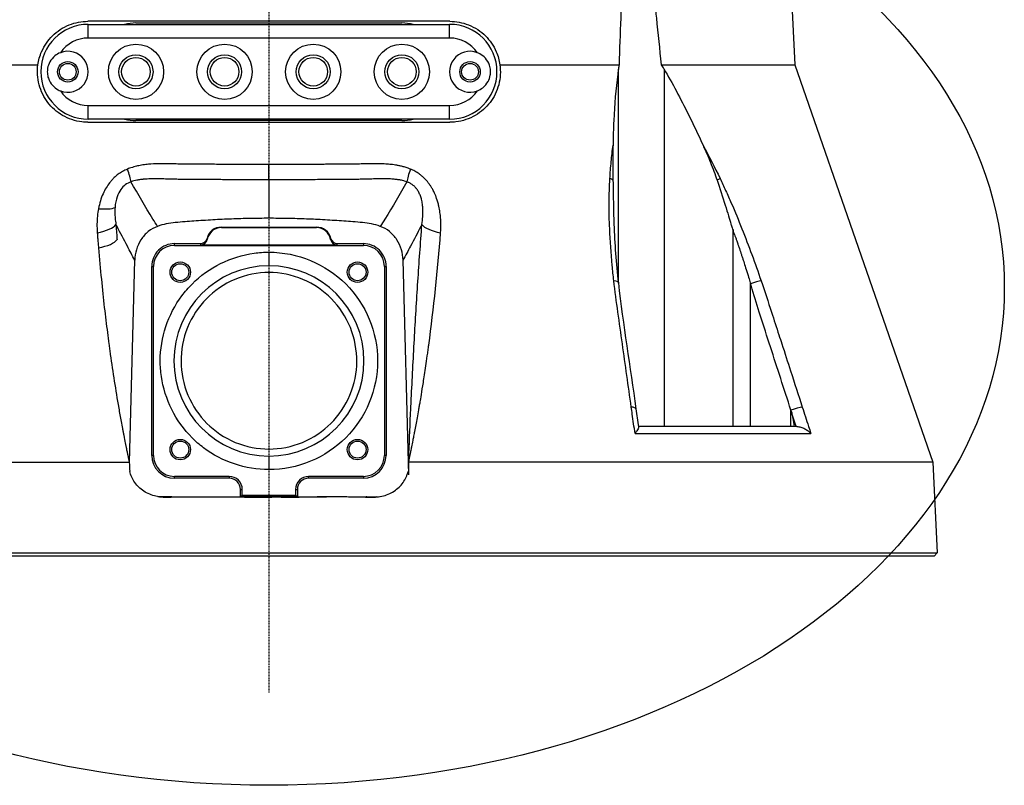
# Model space of a CAD drawing. Header units: millimetres. Extents: x 0 to 5219, y 0 to 2970.
# Tile 100 of 232: x 2757 to 2901, y 707 to 820. Entities that reach past the tile are written whole.
import ezdxf

# ---------------------------------------------------------------- set-up
doc = ezdxf.new("R2010")
doc.units = ezdxf.units.MM
doc.header["$LTSCALE"] = 0.2
doc.linetypes.add('CENTER2', pattern=[1.125, 0.75, -0.125, 0.125, -0.125])
doc.layers.add('02_Center Line', color=1, linetype='CENTER2')
doc.layers.add('12_Before Rev.Num.', color=5, linetype='Continuous')

# ---------------------------------------------------------------- blocks, each defined once
blk = doc.blocks.new('A$Cfb77f146')
for p, q in [((75.79, 98), (77.15, 72.03)), ((26.55, 78.4), (-26.55, 78.4)), ((-19.5, 78.15), (19.5, 78.15)), ((-26.5, 77.95), (26.5, 77.95)), ((-26.5, 75.95), (-26.5, 77.95)), ((26.5, 75.95), (26.5, 77.95)), ((26.5, 75.95), (-26.5, 75.95)), ((-51.36, 72.03), (-33.88, 72.03)), ((33.88, 72.03), (51.36, 72.03)), ((51.26, 40.02), (51.26, 71.39)), ((57.57, 72.03), (77.15, 72.03)), ((57.95, 71.39), (57.95, 19)), ((77.15, 72.03), (97.38, 13.79)), ((-26.5, 66.05), (26.5, 66.05)), ((-26.5, 64.05), (-26.5, 66.05)), ((26.5, 64.05), (26.5, 66.05)), ((-26.55, 63.6), (26.55, 63.6)), ((26.5, 64.05), (-26.5, 64.05)), ((19.5, 63.85), (-19.5, 63.85)), ((-24.4, 52.94), (-24.4, 52.94)), ((-6.97, 48.23), (0, 48.24)), ((-6.97, 48.16), (-6.97, 48.23)), ((-6.97, 48.16), (0, 48.17)), ((0, 48.24), (6.97, 48.23)), ((0, 48.17), (0, 48.24)), ((0, 48.17), (6.97, 48.16)), ((6.97, 48.23), (6.97, 48.16)), ((68.07, 47.76), (68.1, 47.69)), ((68.07, 19), (68.07, 47.76)), ((-24.1, 45.41), (-24.1, 45.41)), ((-13.85, 45.55), (-13.85, 45.81)), ((-13.85, 45.81), (-10.05, 45.81)), ((-13.85, 45.55), (13.85, 45.55)), ((10.02, 45.6), (-10.02, 45.6)), ((10.05, 45.81), (13.85, 45.81)), ((13.85, 45.81), (13.85, 45.55)), ((-20.47, 13.76), (-19.67, 43.37)), ((0, 44.56), (0, 42.56)), ((20.52, 11.94), (19.67, 43.37)), ((-17.19, 14.77), (-17.19, 42.47)), ((-17.19, 42.47), (-16.93, 42.47)), ((-16.93, 14.77), (-16.93, 42.47)), ((16.93, 42.47), (16.93, 14.77)), ((16.93, 42.47), (17.19, 42.47)), ((17.19, 42.47), (17.19, 14.77)), ((70.65, 19), (70.65, 39.92)), ((51.26, 35.21), (51.26, 35.22)), ((-23.54, 31.62), (-23.54, 31.62)), ((76.56, 21.4), (76.57, 21.36)), ((76.56, 19), (76.56, 21.4)), ((77.45, 19), (54.21, 19)), ((53.7, 17.99), (79.48, 17.99)), ((-16.93, 14.77), (-17.19, 14.77)), ((0, 14.68), (0, 12.68)), ((17.19, 14.77), (16.93, 14.77)), ((-97.38, 13.79), (-20.5, 13.79)), ((97.38, 13.79), (20.5, 13.79)), ((20.52, 11.94), (20.5, 13.79)), ((97.38, 13.79), (98.02, 0.5)), ((-5.83, 11.69), (-13.85, 11.69)), ((-13.85, 11.43), (-13.85, 11.69)), ((-5.83, 11.69), (-5.83, 11.43)), ((13.85, 11.69), (5.83, 11.69)), ((5.83, 11.43), (5.83, 11.69)), ((13.85, 11.69), (13.85, 11.43)), ((-5.83, 11.43), (-13.85, 11.43)), ((13.85, 11.43), (5.83, 11.43)), ((-14.25, 8.71), (-15.79, 8.71)), ((-15.79, 8.71), (-15.49, 8.67)), ((-4.17, 8.71), (-4.17, 9.77)), ((-3.91, 8.88), (-4.17, 8.71)), ((-3.91, 8.88), (-3.91, 9.77)), ((0, 8.62), (0, 8.71)), ((3.91, 9.77), (3.91, 8.88)), ((4.17, 8.71), (3.91, 8.88)), ((4.17, 9.77), (4.17, 8.7)), ((14.35, 8.71), (15.79, 8.71)), ((15.79, 8.71), (15.49, 8.67)), ((-98.02, 0.5), (98.02, 0.5)), ((97.55, 0), (-97.55, 0)), ((58.41, 0), (58.41, 0)), ((58.49, 0), (58.49, 0)), ((79.42, 0), (79.42, 0)), ((98.02, 0.5), (97.55, 0))]:
    blk.add_line(p, q)
for centre, radius in [((-19.5, 71), 4.05), ((-6.5, 71), 4.05), ((6.5, 71), 4.05), ((19.5, 71), 4.05), ((-29.5, 71), 1.5), ((-29.5, 71), 1.23), ((-19.5, 71), 2.5), ((-19.5, 71), 2.1), ((-6.5, 71), 2.5), ((-6.5, 71), 2.1), ((6.5, 71), 2.5), ((6.5, 71), 2.1), ((19.5, 71), 2.5), ((19.5, 71), 2.1), ((29.5, 71), 1.5), ((29.5, 71), 1.23), ((-13, 41.62), 1.5), ((-13, 41.62), 1.25), ((13, 41.62), 1.5), ((13, 41.62), 1.25), ((-13, 15.62), 1.5), ((-13, 15.62), 1.25), ((13, 15.62), 1.5), ((13, 15.62), 1.25)]:
    blk.add_circle(centre, radius)
for centre, radius, start, end in [((-19.5, 71), 7.15, 90, 103.5837), ((19.5, 71), 7.15, 76.4163, 90), ((-26.5, 71), 6.95, 90, 270), ((26.5, 71), 6.95, 270, 90), ((-26.5, 71), 4.95, 90, 145.5885), ((26.5, 71), 4.95, 34.4115, 90), ((-29.5, 71), 3, 248.823, 111.177), ((29.5, 71), 3, 68.823, 291.177), ((-26.5, 71), 4.95, 214.4115, 270), ((26.5, 71), 4.95, 270, 325.5885), ((-19.5, 71), 7.15, 256.4163, 270), ((19.5, 71), 7.15, 270, 283.5837), ((-6.97, 46.06), 2.17, 90.0923, 166.2338), ((-6.97, 46.06), 2.1, 90.0922, 169.9028), ((6.97, 46.06), 2.17, 13.7668, 89.9077), ((6.97, 46.06), 2.1, 10.0972, 89.9078), ((-13.85, 42.47), 3.34, 89.9996, 180.0003), ((-13.85, 42.47), 3.08, 90, 179.9999), ((13.85, 42.47), 3.34, 359.9997, 90.0004), ((13.85, 42.47), 3.08, 0, 90), ((0, 28.62), 13.94, 90, 270), ((0, 28.62), 13.94, 270, 90), ((-13.85, 14.77), 3.34, 180.0003, 270), ((-13.85, 14.77), 3.08, 180, 270), ((13.85, 14.77), 3.08, 270, 0), ((13.85, 14.77), 3.34, 270, 359.9997), ((-5.83, 9.77), 1.92, 359.9342, 90), ((5.83, 9.77), 1.92, 90, 180.0658), ((-5.83, 9.77), 1.66, 359.908, 89.9996), ((5.83, 9.77), 1.66, 90, 180.092)]:
    blk.add_arc(centre, radius, start, end)
for centre, major_axis, ratio, start_param, end_param in [((-21.7, 58.05), (1.46, -3.72), 0.110315, 0.506734, 1.167727), ((0, 58.73), (0, -4), 0.000222, 0.472146, 1.236512), ((21.7, 58.05), (-1.46, -3.72), 0.110323, 5.115463, 5.776453), ((49.16, 54.86), (1.5, -0.08), 0.426649, 0.53658, 0.986462), ((65.04, 54.87), (1.35, 0.65), 0.052978, 5.226611, 5.67613), ((-26.12, 52.24), (3.93, -0.76), 0.285309, 5.056248, 5.892308), ((-26.28, 48.67), (3.97, 0.35), 0.350821, 4.962938, 5.997345), ((26.28, 48.67), (-3.97, 0.35), 0.350805, 0.285846, 1.320253), ((13.18, 31.42), (34.91, -89.96), 0.59226, 1.515995, 1.522138), ((-26.06, 46.4), (3.92, 0.39), 0.339534, 4.953939, 5.993949), ((-10.05, 46.82), (0.098, -0.997), 0.998609, 6.184907, 7.516076), ((-10.02, 46.61), (-0.159, 0.989), 0.998593, 2.982263, 4.376412), ((1058.58, 757.93), (-1067.4, -711.96), 0.036315, 6.269429, 6.272553), ((-1058.39, 757.68), (1067.21, -711.7), 0.03632, 0.010633, 0.013757), ((10.02, 46.61), (0.159, 0.989), 0.998593, 1.907092, 3.301239), ((10.05, 46.82), (-0.099, -0.997), 0.998609, 5.050379, 6.381578), ((1225.76, 46.15), (-1235.83, 0), 0.052336, 0.005165, 0.00841), ((-1225.76, 46.15), (1235.82, 0), 0.052336, 6.274773, 6.278018), ((49.77, 39.88), (1.49, 0.17), 0.323016, 0, 0.956975), ((71.03, 39.88), (1.42, 0.49), 0.108063, 0.576712, 1.798606), ((52.35, 21.37), (1.49, 0.21), 0.304914, 0, 0.962156), ((77.06, 21.37), (1.43, 0.46), 0.133958, 0.565348, 1.884843), ((799.49, -776.27), (393.52, -3268.22), 0.226921, 4.441019, 4.441434), ((-15.83, 13.21), (4.62, -0.6), 0.965307, 4.740236, 4.846455), ((0, 12.04), (-97.41, 0), 0.035015, 1.411115, 1.42312), ((0, 12.04), (-97.41, 0), 0.035015, 1.716768, 1.730478), ((15.83, 13.21), (-4.62, -0.6), 0.965307, 1.43673, 1.542949)]:
    blk.add_ellipse(centre, major_axis=major_axis, ratio=ratio, start_param=start_param, end_param=end_param)
for points, knots in [([(57.57, 72.03), (57.35, 74.33), (57.12, 76.6), (56.53, 82.12), (56.15, 85.32), (55.53, 89.51), (55.34, 90.69), (55, 92.43), (54.88, 93), (54.61, 94.11), (54.47, 94.64), (54.18, 95.36), (54.06, 95.62), (53.88, 95.81), (53.84, 95.85), (53.75, 95.9), (53.71, 95.91), (53.63, 95.91), (53.59, 95.9), (53.51, 95.85), (53.47, 95.81), (53.3, 95.62), (53.2, 95.36), (52.96, 94.64), (52.85, 94.11), (52.65, 93), (52.57, 92.43), (52.35, 90.69), (52.24, 89.51), (51.89, 85.32), (51.73, 82.12), (51.5, 76.6), (51.43, 74.33), (51.36, 72.03)], [-10.718091, -10.718091, -10.718091, -10.718091, -10.065889, -10.065889, -9.118131, -9.118131, -8.790101, -8.790101, -8.626085, -8.626085, -8.46207, -8.46207, -8.384853, -8.384853, -8.367475, -8.367475, -8.350096, -8.350096, -8.332718, -8.332718, -8.315339, -8.315339, -8.238122, -8.238122, -8.074107, -8.074107, -7.910092, -7.910092, -7.582061, -7.582061, -6.634304, -6.634304, -5.982102, -5.982102, -5.982102, -5.982102]), ([(-33.88, 72.03), (-33.79, 72.68), (-33.6, 73.33), (-32.95, 74.83), (-32.39, 75.63), (-31.08, 76.93), (-30.22, 77.5), (-28.4, 78.23), (-27.45, 78.4), (-26.55, 78.4)], [2.402015, 2.402015, 2.402015, 2.402015, 2.593529, 2.593529, 2.869661, 2.869661, 3.169907, 3.169907, 3.45599, 3.45599, 3.45599, 3.45599]), ([(26.55, 78.4), (27.45, 78.4), (28.4, 78.23), (30.22, 77.5), (31.08, 76.93), (32.39, 75.63), (32.95, 74.83), (33.6, 73.33), (33.79, 72.68), (33.88, 72.03)], [3.476061, 3.476061, 3.476061, 3.476061, 3.762144, 3.762144, 4.06239, 4.06239, 4.338522, 4.338522, 4.53004, 4.53004, 4.53004, 4.53004]), ([(-30.58, 73.8), (-30.87, 73.68), (-31.15, 73.53), (-31.7, 73.08), (-31.95, 72.78), (-32.29, 72.15), (-32.4, 71.84), (-32.5, 71.29), (-32.51, 71.05), (-32.48, 70.55), (-32.43, 70.29), (-32.22, 69.66), (-32.01, 69.31), (-31.51, 68.75), (-31.24, 68.53), (-30.81, 68.3), (-30.7, 68.25), (-30.58, 68.2)], [1.2268669, 1.2268669, 1.2268669, 1.2268669, 1.3235072, 1.3235072, 1.4458602, 1.4458602, 1.5462407, 1.5462407, 1.6187246, 1.6187246, 1.7008007, 1.7008007, 1.8260436, 1.8260436, 1.9370582, 1.9370582, 1.9761784, 1.9761784, 1.9761784, 1.9761784]), ([(30.58, 68.2), (30.87, 68.32), (31.15, 68.47), (31.7, 68.92), (31.95, 69.22), (32.29, 69.85), (32.4, 70.16), (32.5, 70.71), (32.51, 70.95), (32.48, 71.45), (32.43, 71.71), (32.22, 72.34), (32.01, 72.69), (31.51, 73.25), (31.24, 73.47), (30.81, 73.7), (30.7, 73.75), (30.58, 73.8)], [1.2268669, 1.2268669, 1.2268669, 1.2268669, 1.3235072, 1.3235072, 1.4458602, 1.4458602, 1.5462407, 1.5462407, 1.6187246, 1.6187246, 1.7008007, 1.7008007, 1.8260436, 1.8260436, 1.9370582, 1.9370582, 1.9761784, 1.9761784, 1.9761784, 1.9761784]), ([(-26.55, 63.6), (-26.85, 63.6), (-27.14, 63.62), (-28.41, 63.77), (-29.4, 64.1), (-31.13, 65.1), (-31.88, 65.78), (-32.99, 67.24), (-33.45, 68.14), (-33.95, 70.05), (-34.01, 71.06), (-33.88, 72.03)], [1.079754, 1.079754, 1.079754, 1.079754, 1.171769, 1.171769, 1.492557, 1.492557, 1.813345, 1.813345, 2.128853, 2.128853, 2.434967, 2.434967, 2.434967, 2.434967]), ([(33.88, 72.03), (34.01, 71.06), (33.95, 70.05), (33.45, 68.14), (32.99, 67.24), (31.88, 65.78), (31.13, 65.1), (29.4, 64.1), (28.41, 63.77), (27.14, 63.62), (26.85, 63.6), (26.55, 63.6)], [0.009399, 0.009399, 0.009399, 0.009399, 0.315508, 0.315508, 0.631017, 0.631017, 0.951804, 0.951804, 1.272592, 1.272592, 1.364608, 1.364608, 1.364608, 1.364608]), ([(51.26, 71.39), (51.23, 71.14), (51.19, 70.89), (50.88, 68.47), (50.69, 66.21), (50.53, 62.68), (50.49, 61.47), (50.47, 60.24)], [-6.981884, -6.981884, -6.981884, -6.981884, -6.895402, -6.895402, -6.139681, -6.139681, -5.753377, -5.753377, -5.753377, -5.753377]), ([(57.95, 71.39), (58.1, 71.14), (58.25, 70.89), (59.64, 68.47), (60.82, 66.21), (62.54, 62.68), (63.11, 61.46), (63.67, 60.24)], [10.325467, 10.325467, 10.325467, 10.325467, 10.411949, 10.411949, 11.16767, 11.16767, 11.554513, 11.554513, 11.554513, 11.554513]), ([(50.01, 55.35), (50.06, 56.18), (50.13, 57), (50.2, 57.81), (50.28, 58.63), (50.36, 59.44), (50.47, 60.24)], [0.0000001, 0.0000001, 0.0000001, 0.0000001, 0.4998762, 0.4998762, 0.4998762, 1, 1, 1, 1]), ([(50.47, 60.24), (50.45, 59.41), (50.45, 58.55), (50.45, 56.86), (50.45, 55.97), (50.46, 55.12)], [0.0000001, 0.0000001, 0.0000001, 0.0000001, 0.2752078, 0.2752078, 0.5481086, 0.5481086, 0.5481086, 0.5481086]), ([(63.67, 60.24), (64.05, 59.4), (64.42, 58.55), (65.1, 56.86), (65.43, 55.98), (65.73, 55.12)], [-0.5428141, -0.5428141, -0.5428141, -0.5428141, -0.2712743, -0.2712743, -0.0000005, -0.0000005, -0.0000005, -0.0000005]), ([(-20.75, 56.74), (-20.82, 56.71), (-20.88, 56.68), (-20.95, 56.65), (-21.18, 56.55), (-21.41, 56.43), (-21.63, 56.3), (-21.84, 56.16), (-22.05, 56.02), (-22.25, 55.87), (-22.45, 55.71), (-22.64, 55.54), (-22.82, 55.35), (-22.88, 55.3), (-22.93, 55.24), (-22.99, 55.18), (-23.09, 55.07), (-23.18, 54.96), (-23.28, 54.84), (-23.31, 54.81), (-23.34, 54.77), (-23.36, 54.74), (-23.54, 54.51), (-23.71, 54.26), (-23.87, 53.99), (-24.04, 53.72), (-24.19, 53.43), (-24.33, 53.11), (-24.47, 52.79), (-24.61, 52.44), (-24.72, 52.07), (-24.83, 51.71), (-24.92, 51.34), (-25, 50.93)], [0, 0, 0, 0, 0.033073, 0.033073, 0.033073, 0.156472, 0.156472, 0.156472, 0.278858, 0.278858, 0.278858, 0.399242, 0.399242, 0.399242, 0.434783, 0.434783, 0.434783, 0.5, 0.5, 0.5, 0.518952, 0.518952, 0.518952, 0.640378, 0.640378, 0.640378, 0.763037, 0.763037, 0.763037, 0.88506, 0.88506, 0.88506, 1, 1, 1, 1]), ([(0, 57.42), (-1.22, 57.42), (-2.42, 57.42), (-3.6, 57.42), (-4.19, 57.42), (-4.78, 57.42), (-5.37, 57.43), (-5.66, 57.43), (-5.95, 57.43), (-6.24, 57.43), (-6.39, 57.43), (-6.53, 57.43), (-6.67, 57.43), (-6.82, 57.43), (-7.02, 57.43), (-7.11, 57.43), (-7.48, 57.43), (-7.87, 57.43), (-8.28, 57.44), (-8.49, 57.44), (-8.7, 57.44), (-8.92, 57.44), (-9.13, 57.44), (-9.4, 57.44), (-9.58, 57.44), (-10.3, 57.44), (-10.99, 57.44), (-11.53, 57.45), (-11.67, 57.45), (-11.8, 57.45), (-11.94, 57.45), (-12.01, 57.45), (-12.08, 57.45), (-12.15, 57.45), (-12.22, 57.45), (-12.24, 57.45), (-12.36, 57.46), (-12.58, 57.46), (-12.76, 57.46), (-12.89, 57.47), (-12.96, 57.47), (-13.01, 57.47), (-13.05, 57.47), (-13.08, 57.47), (-13.09, 57.47), (-13.11, 57.47), (-13.11, 57.47), (-13.11, 57.47), (-13.12, 57.47), (-13.12, 57.47), (-13.12, 57.47), (-13.12, 57.47), (-13.12, 57.47), (-13.13, 57.47), (-13.14, 57.47), (-13.45, 57.48), (-13.76, 57.49), (-14.08, 57.49), (-14.23, 57.5), (-14.39, 57.5), (-14.55, 57.5), (-14.63, 57.51), (-14.71, 57.51), (-14.8, 57.51), (-14.88, 57.51), (-14.92, 57.51), (-15.04, 57.51), (-15.28, 57.51), (-15.5, 57.51), (-15.7, 57.51), (-15.8, 57.51), (-15.89, 57.51), (-15.98, 57.51), (-16.07, 57.51), (-16.12, 57.51), (-16.23, 57.51), (-16.69, 57.5), (-17.18, 57.48), (-17.68, 57.44), (-17.93, 57.42), (-18.21, 57.38), (-18.47, 57.34), (-18.61, 57.32), (-18.74, 57.3), (-18.87, 57.28), (-19, 57.25), (-19.18, 57.22), (-19.27, 57.2), (-19.45, 57.16), (-19.75, 57.08), (-20.03, 56.99), (-20.32, 56.91), (-20.56, 56.82), (-20.75, 56.74)], [0, 0, 0, 0, 0.125, 0.125, 0.125, 0.1875, 0.1875, 0.1875, 0.21875, 0.21875, 0.21875, 0.234375, 0.234375, 0.234375, 0.25, 0.25, 0.25, 0.3125, 0.3125, 0.3125, 0.34375, 0.34375, 0.34375, 0.375, 0.375, 0.375, 0.5, 0.5, 0.5, 0.53125, 0.53125, 0.53125, 0.546875, 0.546875, 0.546875, 0.5625, 0.5625, 0.5625, 0.59375, 0.59375, 0.59375, 0.609375, 0.609375, 0.609375, 0.6171875, 0.6171875, 0.6171875, 0.6196289, 0.6196289, 0.6196289, 0.6220703, 0.6220703, 0.6220703, 0.625, 0.625, 0.625, 0.6875, 0.6875, 0.6875, 0.71875, 0.71875, 0.71875, 0.734375, 0.734375, 0.734375, 0.75, 0.75, 0.75, 0.78125, 0.78125, 0.78125, 0.796875, 0.796875, 0.796875, 0.8125, 0.8125, 0.8125, 0.875, 0.875, 0.875, 0.90625, 0.90625, 0.90625, 0.921875, 0.921875, 0.921875, 0.9375, 0.9375, 0.9375, 0.96875, 0.96875, 0.96875, 0.9999999, 0.9999999, 0.9999999, 0.9999999]), ([(20.75, 56.74), (20.61, 56.79), (20.45, 56.86), (20.28, 56.92), (20.1, 56.98), (19.85, 57.05), (19.7, 57.09), (19.54, 57.13), (19.38, 57.17), (19.22, 57.21), (19.07, 57.24), (18.88, 57.28), (18.75, 57.3), (18.5, 57.34), (18.22, 57.38), (17.93, 57.41), (17.63, 57.44), (17.4, 57.46), (17.13, 57.48), (16.86, 57.49), (16.59, 57.5), (16.33, 57.51), (16.2, 57.51), (16.06, 57.51), (15.91, 57.51), (15.77, 57.51), (15.64, 57.51), (15.45, 57.51), (14.69, 57.51), (13.95, 57.49), (13.3, 57.48), (12.97, 57.47), (12.51, 57.46), (12.12, 57.45), (11.73, 57.45), (11.45, 57.45), (10.99, 57.44), (10.88, 57.44), (10.76, 57.44), (10.63, 57.44), (10.5, 57.44), (10.45, 57.44), (10.36, 57.44), (10.17, 57.44), (9.96, 57.44), (9.71, 57.44), (9.46, 57.44), (9.15, 57.44), (8.89, 57.44), (8.64, 57.44), (8.38, 57.44), (8.11, 57.43), (7.84, 57.43), (7.57, 57.43), (7.29, 57.43), (7.01, 57.43), (6.63, 57.43), (6.28, 57.43), (5.59, 57.43), (4.9, 57.42), (4.2, 57.42), (2.81, 57.42), (1.41, 57.42), (0, 57.42)], [0.0000001, 0.0000001, 0.0000001, 0.0000001, 0.03125, 0.03125, 0.03125, 0.0625, 0.0625, 0.0625, 0.09375, 0.09375, 0.09375, 0.125, 0.125, 0.125, 0.1875, 0.1875, 0.1875, 0.25, 0.25, 0.25, 0.3125, 0.3125, 0.3125, 0.34375, 0.34375, 0.34375, 0.375, 0.375, 0.375, 0.5, 0.5, 0.5, 0.5625, 0.5625, 0.5625, 0.625, 0.625, 0.625, 0.640625, 0.640625, 0.640625, 0.65625, 0.65625, 0.65625, 0.6875, 0.6875, 0.6875, 0.71875, 0.71875, 0.71875, 0.75, 0.75, 0.75, 0.78125, 0.78125, 0.78125, 0.8125, 0.8125, 0.8125, 0.875, 0.875, 0.875, 0.9999932, 0.9999932, 0.9999932, 0.9999932]), ([(25.18, 47.41), (25.22, 47.93), (25.23, 48.46), (25.21, 48.97), (25.21, 49.15), (25.2, 49.34), (25.19, 49.51), (25.16, 49.81), (25.13, 50.09), (25.09, 50.36), (25.05, 50.69), (24.99, 51), (24.92, 51.31), (24.9, 51.41), (24.88, 51.5), (24.85, 51.6), (24.75, 51.99), (24.64, 52.35), (24.51, 52.68), (24.49, 52.73), (24.48, 52.77), (24.46, 52.81), (24.35, 53.09), (24.22, 53.37), (24.09, 53.62), (24.01, 53.76), (23.93, 53.9), (23.85, 54.03), (23.78, 54.15), (23.7, 54.28), (23.61, 54.4), (23.45, 54.63), (23.28, 54.85), (23.11, 55.05), (22.93, 55.25), (22.75, 55.43), (22.58, 55.58), (22.53, 55.63), (22.49, 55.67), (22.44, 55.7), (22.31, 55.82), (22.16, 55.93), (22.02, 56.04), (21.83, 56.17), (21.62, 56.3), (21.41, 56.42), (21.2, 56.54), (20.98, 56.64), (20.75, 56.74)], [0, 0, 0, 0, 0.09179, 0.09179, 0.09179, 0.125, 0.125, 0.125, 0.181591, 0.181591, 0.181591, 0.25, 0.25, 0.25, 0.272392, 0.272392, 0.272392, 0.363517, 0.363517, 0.363517, 0.375, 0.375, 0.375, 0.453423, 0.453423, 0.453423, 0.5, 0.5, 0.5, 0.547785, 0.547785, 0.547785, 0.63799, 0.63799, 0.63799, 0.726937, 0.726937, 0.726937, 0.75, 0.75, 0.75, 0.81881, 0.81881, 0.81881, 0.908727, 0.908727, 0.908727, 1, 1, 1, 1]), ([(0, 55.17), (-0.19, 55.17), (-0.39, 55.17), (-0.58, 55.17), (-1.11, 55.17), (-1.64, 55.17), (-2.18, 55.17), (-2.65, 55.17), (-3.13, 55.17), (-3.61, 55.17), (-3.62, 55.17), (-3.62, 55.17), (-3.63, 55.17), (-4.07, 55.17), (-4.51, 55.18), (-4.95, 55.18), (-5.12, 55.18), (-5.28, 55.18), (-5.44, 55.18), (-5.68, 55.18), (-5.93, 55.18), (-6.17, 55.18), (-6.23, 55.18), (-6.3, 55.18), (-6.36, 55.18), (-6.52, 55.18), (-6.67, 55.18), (-6.82, 55.18), (-6.98, 55.19), (-7.18, 55.19), (-7.29, 55.19), (-7.61, 55.19), (-7.96, 55.19), (-8.29, 55.19), (-8.61, 55.19), (-8.93, 55.2), (-9.22, 55.2), (-9.41, 55.2), (-9.59, 55.2), (-9.76, 55.2), (-9.86, 55.2), (-9.97, 55.2), (-10.07, 55.2), (-10.33, 55.2), (-10.6, 55.2), (-10.86, 55.21), (-11.1, 55.21), (-11.35, 55.21), (-11.58, 55.21), (-11.66, 55.21), (-11.74, 55.21), (-11.83, 55.21), (-11.97, 55.21), (-12.11, 55.21), (-12.25, 55.22), (-12.42, 55.22), (-12.58, 55.22), (-12.74, 55.22), (-12.79, 55.22), (-12.83, 55.22), (-12.88, 55.22), (-12.97, 55.23), (-13.06, 55.23), (-13.15, 55.23), (-13.27, 55.23), (-13.36, 55.23), (-13.49, 55.24), (-13.5, 55.24), (-13.51, 55.24), (-13.52, 55.24), (-13.72, 55.24), (-13.93, 55.25), (-14.15, 55.25), (-14.25, 55.26), (-14.34, 55.26), (-14.44, 55.26), (-14.58, 55.26), (-14.73, 55.27), (-14.87, 55.27), (-14.89, 55.27), (-14.91, 55.27), (-14.92, 55.27), (-15.09, 55.28), (-15.21, 55.28), (-15.42, 55.29), (-15.5, 55.29), (-15.58, 55.29), (-15.65, 55.29), (-15.97, 55.3), (-16.26, 55.3), (-16.52, 55.3), (-16.53, 55.3), (-16.54, 55.3), (-16.56, 55.3), (-16.72, 55.3), (-16.91, 55.3), (-17.12, 55.3), (-17.23, 55.3), (-17.34, 55.3), (-17.46, 55.29), (-17.58, 55.29), (-17.67, 55.29), (-17.84, 55.28), (-18.01, 55.27), (-18.15, 55.26), (-18.26, 55.25), (-18.31, 55.25), (-18.36, 55.25), (-18.4, 55.24), (-18.42, 55.24), (-18.43, 55.24), (-18.44, 55.24), (-18.45, 55.24), (-18.46, 55.24), (-18.49, 55.23), (-18.73, 55.21), (-18.91, 55.19), (-19.12, 55.15), (-19.21, 55.14), (-19.29, 55.12), (-19.37, 55.11), (-19.67, 55.04), (-19.94, 54.97), (-20.18, 54.89), (-20.2, 54.88), (-20.21, 54.88), (-20.23, 54.87)], [0.0000168, 0.0000168, 0.0000168, 0.0000168, 0.0203023, 0.0203023, 0.0203023, 0.0754814, 0.0754814, 0.0754814, 0.125, 0.125, 0.125, 0.1255, 0.1255, 0.1255, 0.170881, 0.170881, 0.170881, 0.1875, 0.1875, 0.1875, 0.2121861, 0.2121861, 0.2121861, 0.21875, 0.21875, 0.21875, 0.234375, 0.234375, 0.234375, 0.25, 0.25, 0.25, 0.2982721, 0.2982721, 0.2982721, 0.3445301, 0.3445301, 0.3445301, 0.375, 0.375, 0.375, 0.3939691, 0.3939691, 0.3939691, 0.4409288, 0.4409288, 0.4409288, 0.4846804, 0.4846804, 0.4846804, 0.5, 0.5, 0.5, 0.5276863, 0.5276863, 0.5276863, 0.5625, 0.5625, 0.5625, 0.5728198, 0.5728198, 0.5728198, 0.59375, 0.59375, 0.59375, 0.6233696, 0.6233696, 0.6233696, 0.625, 0.625, 0.625, 0.6683553, 0.6683553, 0.6683553, 0.6875, 0.6875, 0.6875, 0.7155288, 0.7155288, 0.7155288, 0.71875, 0.71875, 0.71875, 0.75, 0.75, 0.75, 0.7616806, 0.7616806, 0.7616806, 0.8097504, 0.8097504, 0.8097504, 0.8125, 0.8125, 0.8125, 0.84375, 0.84375, 0.84375, 0.859375, 0.859375, 0.859375, 0.875, 0.875, 0.875, 0.890625, 0.890625, 0.890625, 0.8984375, 0.8984375, 0.8984375, 0.9023437, 0.9023437, 0.9023437, 0.90625, 0.90625, 0.90625, 0.9375, 0.9375, 0.9375, 0.9500091, 0.9500091, 0.9500091, 0.9971279, 0.9971279, 0.9971279, 0.9999997, 0.9999997, 0.9999997, 0.9999997]), ([(20.23, 54.87), (20.11, 54.91), (19.99, 54.95), (19.86, 54.99), (19.84, 54.99), (19.82, 55), (19.79, 55.01), (19.68, 55.04), (19.54, 55.07), (19.45, 55.09), (19.36, 55.11), (19.28, 55.12), (19.19, 55.14), (19.16, 55.14), (19.13, 55.15), (19.1, 55.15), (19.04, 55.16), (18.98, 55.17), (18.92, 55.18), (18.85, 55.19), (18.76, 55.2), (18.72, 55.21), (18.69, 55.21), (18.65, 55.22), (18.62, 55.22), (18.48, 55.24), (18.31, 55.25), (18.08, 55.27), (18.06, 55.27), (18.05, 55.27), (18.04, 55.27), (17.88, 55.28), (17.74, 55.29), (17.63, 55.29), (17.6, 55.29), (17.57, 55.29), (17.54, 55.29), (17.52, 55.29), (17.5, 55.29), (17.48, 55.29), (17.44, 55.3), (17.43, 55.3), (17.37, 55.3), (17.23, 55.3), (17.11, 55.3), (16.99, 55.3), (16.8, 55.3), (16.61, 55.3), (16.39, 55.3), (16.22, 55.3), (16.04, 55.3), (15.82, 55.29), (15.78, 55.29), (15.74, 55.29), (15.7, 55.29), (15.44, 55.29), (15.2, 55.28), (14.91, 55.27), (14.88, 55.27), (14.84, 55.27), (14.81, 55.27), (14.54, 55.26), (14.27, 55.26), (14.01, 55.25), (13.9, 55.25), (13.79, 55.24), (13.67, 55.24), (13.47, 55.24), (13.26, 55.23), (13.03, 55.23), (12.84, 55.22), (12.64, 55.22), (12.44, 55.22), (12.31, 55.22), (12.18, 55.21), (12.06, 55.21), (11.97, 55.21), (11.89, 55.21), (11.81, 55.21), (11.6, 55.21), (11.45, 55.21), (11.2, 55.21), (11.15, 55.21), (11.11, 55.21), (11.06, 55.21), (10.69, 55.2), (10.34, 55.2), (9.99, 55.2), (9.9, 55.2), (9.81, 55.2), (9.72, 55.2), (9.48, 55.2), (9.25, 55.2), (9.01, 55.2), (8.94, 55.2), (8.86, 55.2), (8.79, 55.2), (8.75, 55.2), (8.71, 55.19), (8.66, 55.19), (8.55, 55.19), (8.47, 55.19), (8.32, 55.19), (8.03, 55.19), (7.75, 55.19), (7.47, 55.19), (7, 55.19), (6.53, 55.18), (6.02, 55.18), (5.56, 55.18), (5.07, 55.18), (4.52, 55.18), (4.48, 55.18), (4.45, 55.18), (4.42, 55.18), (3.83, 55.17), (3.24, 55.17), (2.66, 55.17), (2.02, 55.17), (1.38, 55.17), (0.74, 55.17), (0.49, 55.17), (0.25, 55.17), (0, 55.17)], [0, 0, 0, 0, 0.03125, 0.03125, 0.03125, 0.036027, 0.036027, 0.036027, 0.0625, 0.0625, 0.0625, 0.086658, 0.086658, 0.086658, 0.09375, 0.09375, 0.09375, 0.109375, 0.109375, 0.109375, 0.125, 0.125, 0.125, 0.137204, 0.137204, 0.137204, 0.18478, 0.18478, 0.18478, 0.1875, 0.1875, 0.1875, 0.21875, 0.21875, 0.21875, 0.227351, 0.227351, 0.227351, 0.234375, 0.234375, 0.234375, 0.25, 0.25, 0.25, 0.282133, 0.282133, 0.282133, 0.334899, 0.334899, 0.334899, 0.375, 0.375, 0.375, 0.382242, 0.382242, 0.382242, 0.431868, 0.431868, 0.431868, 0.4375, 0.4375, 0.4375, 0.481032, 0.481032, 0.481032, 0.5, 0.5, 0.5, 0.533621, 0.533621, 0.533621, 0.5625, 0.5625, 0.5625, 0.581555, 0.581555, 0.581555, 0.59375, 0.59375, 0.59375, 0.625, 0.625, 0.625, 0.630987, 0.630987, 0.630987, 0.676219, 0.676219, 0.676219, 0.6875, 0.6875, 0.6875, 0.71875, 0.71875, 0.71875, 0.728641, 0.728641, 0.728641, 0.734375, 0.734375, 0.734375, 0.75, 0.75, 0.75, 0.779832, 0.779832, 0.779832, 0.829893, 0.829893, 0.829893, 0.875, 0.875, 0.875, 0.877676, 0.877676, 0.877676, 0.926092, 0.926092, 0.926092, 0.979283, 0.979283, 0.979283, 1, 1, 1, 1]), ([(0, 55.17), (0, 54.98), (0, 54.45), (0, 53.58), (0, 52.56), (0, 51.55), (0, 50.53), (0, 49.86), (0, 49.52)], [0, 0, 0, 0, 0.101568, 0.28125, 0.460931, 0.640613, 0.820295, 1, 1, 1, 1]), ([(50.35, 42.62), (50.18, 44.41), (50.05, 46.2), (49.98, 47.98), (49.92, 49.24), (49.89, 50.5), (49.9, 51.74), (49.9, 52.36), (49.91, 52.98), (49.93, 53.6), (49.95, 54.19), (49.98, 54.77), (50.01, 55.35)], [0.1474984, 0.1474984, 0.1474984, 0.1474984, 0.5029061, 0.5029061, 0.5029061, 0.7545439, 0.7545439, 0.7545439, 0.880419, 0.880419, 0.880419, 1, 1, 1, 1]), ([(50.46, 55.12), (50.48, 53.93), (50.5, 52.67), (50.55, 50.32), (50.58, 49.38), (50.6, 48.68), (50.6, 48.67), (50.6, 48.67)], [0.0000034, 0.0000034, 0.0000034, 0.0000034, 0.3784633, 0.3784633, 0.7287578, 0.7287578, 0.7301554, 0.7301554, 0.7301554, 0.7301554]), ([(65.73, 55.12), (66.15, 53.93), (66.55, 52.67), (67.28, 50.32), (67.55, 49.38), (67.83, 48.5), (67.89, 48.31), (67.99, 48.01), (68.03, 47.89), (68.07, 47.76)], [-0.564167, -0.564167, -0.564167, -0.564167, -0.3214401, -0.3214401, -0.0963924, -0.0963924, -0.0393276, -0.0393276, 0, 0, 0, 0]), ([(66.17, 55.36), (66.45, 54.78), (66.72, 54.19), (66.99, 53.6), (67.27, 52.99), (67.55, 52.37), (67.82, 51.75), (68.36, 50.5), (68.87, 49.25), (69.37, 47.99), (70.38, 45.47), (71.31, 42.93), (72.19, 40.38)], [0, 0, 0, 0, 0.1198764, 0.1198764, 0.1198764, 0.2457207, 0.2457207, 0.2457207, 0.4972901, 0.4972901, 0.4972901, 1, 1, 1, 1]), ([(-20.23, 54.87), (-20.53, 54.77), (-20.81, 54.63), (-21.06, 54.44), (-21.31, 54.25), (-21.52, 54.05), (-21.74, 53.74), (-21.95, 53.44), (-22.12, 53.12), (-22.27, 52.67), (-22.43, 52.22), (-22.53, 51.69), (-22.57, 51.11)], [0, 0, 0, 0, 0.25, 0.25, 0.25, 0.5, 0.5, 0.5, 0.75, 0.75, 0.75, 1, 1, 1, 1]), ([(-16.34, 48.34), (-16.57, 48.7), (-16.79, 49.06), (-17.02, 49.42), (-18.13, 51.22), (-19.19, 53.03), (-20.23, 54.87)], [0, 0, 0, 0, 0.1670722, 0.1670722, 0.1670722, 0.9999999, 0.9999999, 0.9999999, 0.9999999]), ([(20.23, 54.87), (19.19, 53.03), (18.13, 51.22), (17.02, 49.42), (16.79, 49.06), (16.57, 48.7), (16.34, 48.34)], [0, 0, 0, 0, 0.832928, 0.832928, 0.832928, 1, 1, 1, 1]), ([(22.44, 48.61), (22.5, 49.03), (22.54, 49.39), (22.57, 49.73), (22.58, 49.86), (22.58, 49.99), (22.59, 50.11), (22.6, 50.32), (22.6, 50.52), (22.59, 50.71), (22.59, 50.95), (22.57, 51.17), (22.55, 51.37), (22.54, 51.44), (22.53, 51.51), (22.52, 51.57), (22.49, 51.84), (22.44, 52.09), (22.38, 52.31), (22.37, 52.34), (22.36, 52.37), (22.36, 52.4), (22.3, 52.58), (22.24, 52.77), (22.17, 52.94), (22.13, 53.04), (22.09, 53.13), (22.05, 53.21), (22.01, 53.3), (21.96, 53.38), (21.92, 53.46), (21.83, 53.61), (21.74, 53.74), (21.64, 53.87), (21.54, 53.99), (21.44, 54.11), (21.33, 54.21), (21.23, 54.31), (21.11, 54.4), (21, 54.48), (20.88, 54.56), (20.76, 54.64), (20.63, 54.7), (20.5, 54.77), (20.37, 54.82), (20.23, 54.87)], [0, 0, 0, 0, 0.0904902, 0.0904902, 0.0904902, 0.125, 0.125, 0.125, 0.1815519, 0.1815519, 0.1815519, 0.25, 0.25, 0.25, 0.2729557, 0.2729557, 0.2729557, 0.3633256, 0.3633256, 0.3633256, 0.375, 0.375, 0.375, 0.4534189, 0.4534189, 0.4534189, 0.5, 0.5, 0.5, 0.5492358, 0.5492358, 0.5492358, 0.6431368, 0.6431368, 0.6431368, 0.7324656, 0.7324656, 0.7324656, 0.8198974, 0.8198974, 0.8198974, 0.908249, 0.908249, 0.908249, 0.9999978, 0.9999978, 0.9999978, 0.9999978]), ([(-25, 50.93), (-25.07, 50.58), (-25.12, 50.22), (-25.16, 49.85), (-25.19, 49.47), (-25.21, 49.09), (-25.22, 48.68), (-25.22, 48.28), (-25.21, 47.85), (-25.18, 47.41)], [0.0000089, 0.0000089, 0.0000089, 0.0000089, 0.3333333, 0.3333333, 0.3333333, 0.6666667, 0.6666667, 0.6666667, 1, 1, 1, 1]), ([(-22.57, 51.11), (-22.59, 50.88), (-22.6, 50.61), (-22.59, 50.35), (-22.59, 50.22), (-22.59, 50.08), (-22.58, 49.95), (-22.58, 49.81), (-22.57, 49.67), (-22.55, 49.52), (-22.53, 49.25), (-22.49, 48.94), (-22.44, 48.61)], [0, 0, 0, 0, 0.328885, 0.328885, 0.328885, 0.5, 0.5, 0.5, 0.673833, 0.673833, 0.673833, 1, 1, 1, 1]), ([(0, 49.52), (-0.92, 49.52), (-1.83, 49.51), (-2.75, 49.49), (-3.67, 49.48), (-4.58, 49.45), (-5.5, 49.42), (-6.4, 49.38), (-7.3, 49.34), (-8.2, 49.29), (-8.22, 49.29), (-8.23, 49.29), (-8.25, 49.29), (-9.16, 49.23), (-10.08, 49.17), (-10.99, 49.11), (-11.43, 49.08), (-11.86, 49.06), (-12.29, 49.02), (-12.78, 48.99), (-13.25, 48.95), (-13.73, 48.89), (-14.61, 48.8), (-15.49, 48.66), (-16.34, 48.34)], [0, 0, 0, 0, 0.167585, 0.167585, 0.167585, 0.335224, 0.335224, 0.335224, 0.5, 0.5, 0.5, 0.502873, 0.502873, 0.502873, 0.670529, 0.670529, 0.670529, 0.75, 0.75, 0.75, 0.838181, 0.838181, 0.838181, 1, 1, 1, 1]), ([(16.34, 48.34), (15.49, 48.66), (14.61, 48.8), (13.73, 48.89), (13.26, 48.95), (12.78, 48.99), (12.31, 49.02), (11.87, 49.05), (11.43, 49.08), (10.99, 49.11), (10.08, 49.17), (9.16, 49.23), (8.25, 49.29), (8.24, 49.29), (8.22, 49.29), (8.21, 49.29), (7.31, 49.34), (6.4, 49.38), (5.5, 49.42), (4.58, 49.45), (3.67, 49.48), (2.75, 49.49), (1.83, 49.51), (0.92, 49.52), (0, 49.52)], [0, 0, 0, 0, 0.162722, 0.162722, 0.162722, 0.25, 0.25, 0.25, 0.330133, 0.330133, 0.330133, 0.4976, 0.4976, 0.4976, 0.5, 0.5, 0.5, 0.665096, 0.665096, 0.665096, 0.832572, 0.832572, 0.832572, 1, 1, 1, 1]), ([(-19.67, 43.37), (-20.04, 44.07), (-20.4, 44.76), (-20.76, 45.43), (-21.28, 46.42), (-21.79, 47.38), (-22.28, 48.32), (-22.33, 48.42), (-22.39, 48.52), (-22.44, 48.61)], [0, 0, 0, 0, 0.3806895, 0.3806895, 0.3806895, 0.9413102, 0.9413102, 0.9413102, 1, 1, 1, 1]), ([(-16.34, 48.34), (-16.83, 48.16), (-17.28, 47.91), (-18.11, 47.24), (-18.47, 46.84), (-19.06, 45.93), (-19.28, 45.44), (-19.58, 44.42), (-19.66, 43.9), (-19.67, 43.37)], [-0.6378238, -0.6378238, -0.6378238, -0.6378238, -0.4817031, -0.4817031, -0.3188172, -0.3188172, -0.1578884, -0.1578884, -0.000001, -0.000001, -0.000001, -0.000001]), ([(19.67, 43.37), (19.66, 43.9), (19.58, 44.42), (19.28, 45.44), (19.06, 45.93), (18.48, 46.83), (18.11, 47.24), (17.28, 47.91), (16.83, 48.16), (16.34, 48.34)], [-0.636574, -0.636574, -0.636574, -0.636574, -0.4794173, -0.4794173, -0.319228, -0.319228, -0.1562272, -0.1562272, -0.000001, -0.000001, -0.000001, -0.000001]), ([(22.44, 48.61), (22.39, 48.52), (22.33, 48.42), (22.28, 48.32), (21.79, 47.38), (21.28, 46.42), (20.76, 45.43), (20.4, 44.76), (20.04, 44.07), (19.67, 43.37)], [0, 0, 0, 0, 0.0586885, 0.0586885, 0.0586885, 0.6192986, 0.6192986, 0.6192986, 1, 1, 1, 1]), ([(20.49, 13.82), (20.5, 13.88), (20.5, 13.93), (20.5, 13.98), (20.5, 14.09), (20.51, 14.2), (20.51, 14.32), (20.52, 14.56), (20.53, 14.8), (20.54, 15.05), (20.62, 17.24), (20.71, 19.43), (20.81, 21.61), (20.83, 22.09), (20.86, 22.56), (20.88, 23.04), (21.02, 25.95), (21.17, 28.85), (21.33, 31.75), (21.49, 34.59), (21.66, 37.43), (21.85, 40.26), (22.03, 43.05), (22.23, 45.83), (22.44, 48.61)], [0.0002537, 0.0002537, 0.0002537, 0.0002537, 0.0045055, 0.0045055, 0.0045055, 0.0139461, 0.0139461, 0.0139461, 0.0348205, 0.0348205, 0.0348205, 0.2223983, 0.2223983, 0.2223983, 0.263146, 0.263146, 0.263146, 0.5131765, 0.5131765, 0.5131765, 0.7582424, 0.7582424, 0.7582424, 1, 1, 1, 1]), ([(-25.18, 47.41), (-25.16, 47.17), (-25.14, 46.93), (-25.12, 46.68), (-25.1, 46.44), (-25.08, 46.19), (-25.06, 45.95), (-25.04, 45.7), (-25.02, 45.45), (-25, 45.2)], [0, 0, 0, 0, 0.3333333, 0.3333333, 0.3333333, 0.6666667, 0.6666667, 0.6666667, 1, 1, 1, 1]), ([(20.49, 13.81), (20.53, 13.96), (20.58, 14.22), (20.61, 14.36), (20.63, 14.43), (20.65, 14.51), (20.67, 14.61), (20.69, 14.72), (20.72, 14.85), (20.73, 14.92), (20.76, 15.05), (20.79, 15.21), (20.83, 15.41), (20.85, 15.51), (20.87, 15.61), (20.89, 15.72), (20.92, 15.84), (20.94, 15.97), (20.96, 16.04), (21.01, 16.3), (21.07, 16.62), (21.15, 17), (21.18, 17.19), (21.22, 17.39), (21.27, 17.61), (21.31, 17.83), (21.36, 18.12), (21.39, 18.28), (21.51, 18.89), (21.64, 19.56), (21.77, 20.29), (21.84, 20.65), (21.91, 21.03), (21.98, 21.43), (22.01, 21.62), (22.05, 21.82), (22.08, 22.03), (22.1, 22.13), (22.12, 22.23), (22.13, 22.34), (22.15, 22.44), (22.18, 22.57), (22.18, 22.6), (22.27, 23.12), (22.43, 24.07), (22.65, 25.47), (22.76, 26.16), (22.88, 26.97), (23.02, 27.89), (23.09, 28.35), (23.16, 28.83), (23.23, 29.35), (23.27, 29.61), (23.3, 29.87), (23.34, 30.14), (23.36, 30.28), (23.38, 30.41), (23.4, 30.55), (23.42, 30.69), (23.44, 30.87), (23.45, 30.95), (24.18, 36.41), (24.75, 41.9), (25.18, 47.41)], [0.000041, 0.000041, 0.000041, 0.000041, 0.015625, 0.015625, 0.015625, 0.0234375, 0.0234375, 0.0234375, 0.03125, 0.03125, 0.03125, 0.046875, 0.046875, 0.046875, 0.0546875, 0.0546875, 0.0546875, 0.0625, 0.0625, 0.0625, 0.09375, 0.09375, 0.09375, 0.109375, 0.109375, 0.109375, 0.125, 0.125, 0.125, 0.1875, 0.1875, 0.1875, 0.21875, 0.21875, 0.21875, 0.234375, 0.234375, 0.234375, 0.2421875, 0.2421875, 0.2421875, 0.25, 0.25, 0.25, 0.375, 0.375, 0.375, 0.4375, 0.4375, 0.4375, 0.46875, 0.46875, 0.46875, 0.484375, 0.484375, 0.484375, 0.4921875, 0.4921875, 0.4921875, 0.5, 0.5, 0.5, 1, 1, 1, 1]), ([(68.3, 47.13), (68.33, 47.03), (68.38, 46.9), (68.43, 46.75), (68.48, 46.6), (68.53, 46.46), (68.61, 46.24), (68.69, 46.01), (68.75, 45.83), (68.8, 45.68), (68.83, 45.6), (68.85, 45.54), (68.87, 45.48), (68.89, 45.42), (68.89, 45.42), (68.92, 45.34), (69.02, 45.02), (69.13, 44.72), (69.23, 44.42), (69.28, 44.27), (69.33, 44.12), (69.37, 43.97), (69.42, 43.83), (69.48, 43.65), (69.52, 43.54), (69.59, 43.32), (69.67, 43.05), (69.77, 42.75), (69.87, 42.45), (69.96, 42.15), (70.09, 41.73), (70.36, 40.9), (70.54, 40.3), (70.65, 39.92)], [0.0000001, 0.0000001, 0.0000001, 0.0000001, 0.0625, 0.0625, 0.0625, 0.125, 0.125, 0.125, 0.1875, 0.1875, 0.1875, 0.21875, 0.21875, 0.21875, 0.25, 0.25, 0.25, 0.375, 0.375, 0.375, 0.4375, 0.4375, 0.4375, 0.5, 0.5, 0.5, 0.625, 0.625, 0.625, 0.75, 0.75, 0.75, 1, 1, 1, 1]), ([(-25, 45.2), (-24.73, 41.98), (-24.43, 39.07), (-24.14, 36.46), (-23.99, 35.16), (-23.84, 33.94), (-23.69, 32.79), (-23.62, 32.21), (-23.54, 31.66), (-23.47, 31.12), (-23.43, 30.85), (-23.4, 30.59), (-23.36, 30.33), (-23.35, 30.2), (-23.33, 30.08), (-23.31, 29.95), (-23.29, 29.82), (-23.28, 29.74), (-23.26, 29.57), (-22.89, 26.94), (-22.49, 24.37), (-22.03, 21.71), (-21.91, 21.05), (-21.79, 20.38), (-21.67, 19.72), (-21.61, 19.39), (-21.54, 19.06), (-21.48, 18.73), (-21.45, 18.56), (-21.42, 18.4), (-21.39, 18.23), (-21.37, 18.15), (-21.36, 18.07), (-21.34, 17.98), (-21.32, 17.9), (-21.31, 17.84), (-21.29, 17.73), (-21.21, 17.3), (-21.13, 16.91), (-21.06, 16.58), (-21.03, 16.41), (-21, 16.26), (-20.97, 16.12), (-20.96, 16.05), (-20.94, 15.98), (-20.93, 15.92), (-20.93, 15.89), (-20.92, 15.86), (-20.91, 15.83), (-20.91, 15.8), (-20.91, 15.79), (-20.9, 15.74), (-20.85, 15.52), (-20.81, 15.32), (-20.78, 15.16), (-20.76, 15.07), (-20.74, 15), (-20.73, 14.93), (-20.72, 14.89), (-20.72, 14.86), (-20.71, 14.83), (-20.7, 14.8), (-20.7, 14.8), (-20.69, 14.74), (-20.67, 14.63), (-20.65, 14.54), (-20.63, 14.45), (-20.62, 14.41), (-20.62, 14.37), (-20.61, 14.34), (-20.6, 14.3), (-20.6, 14.3), (-20.59, 14.24), (-20.56, 14.13), (-20.56, 14.1), (-20.53, 14), (-20.52, 13.92), (-20.5, 13.86), (-20.49, 13.78)], [0.0000016, 0.0000016, 0.0000016, 0.0000016, 0.25, 0.25, 0.25, 0.375, 0.375, 0.375, 0.4375, 0.4375, 0.4375, 0.46875, 0.46875, 0.46875, 0.484375, 0.484375, 0.484375, 0.5, 0.5, 0.5, 0.75, 0.75, 0.75, 0.8125, 0.8125, 0.8125, 0.84375, 0.84375, 0.84375, 0.859375, 0.859375, 0.859375, 0.8671875, 0.8671875, 0.8671875, 0.875, 0.875, 0.875, 0.90625, 0.90625, 0.90625, 0.921875, 0.921875, 0.921875, 0.9296875, 0.9296875, 0.9296875, 0.9335938, 0.9335938, 0.9335938, 0.9375, 0.9375, 0.9375, 0.953125, 0.953125, 0.953125, 0.9609375, 0.9609375, 0.9609375, 0.9648438, 0.9648438, 0.9648438, 0.96875, 0.96875, 0.96875, 0.9765625, 0.9765625, 0.9765625, 0.9804688, 0.9804688, 0.9804688, 0.984375, 0.984375, 0.984375, 0.9921875, 0.9921875, 0.9921875, 0.9978296, 0.9978296, 0.9978296, 0.9978296]), ([(0, 12.68), (-3.44, 12.68), (-6.83, 13.83), (-9.58, 15.88), (-10.18, 16.33), (-10.74, 16.82), (-11.27, 17.35), (-13.69, 19.77), (-15.28, 22.97), (-15.77, 26.35), (-15.88, 27.1), (-15.94, 27.86), (-15.94, 28.62), (-15.94, 32.05), (-14.8, 35.43), (-12.76, 38.17), (-12.31, 38.78), (-11.81, 39.36), (-11.27, 39.89), (-8.83, 42.34), (-5.58, 43.93), (-2.16, 44.41), (-1.45, 44.51), (-0.73, 44.56), (0, 44.56)], [0, 0, 0, 0, 0.2052884, 0.2052884, 0.2052884, 0.25, 0.25, 0.25, 0.4545474, 0.4545474, 0.4545474, 0.5, 0.5, 0.5, 0.7045474, 0.7045474, 0.7045474, 0.75, 0.75, 0.75, 0.956713, 0.956713, 0.956713, 1, 1, 1, 1]), ([(0, 44.56), (4.19, 44.56), (8.31, 42.85), (14.23, 36.94), (15.94, 32.81), (15.94, 24.44), (14.23, 20.31), (8.31, 14.39), (4.19, 12.68), (0, 12.68)], [0, 0, 0, 0, 0.25, 0.25, 0.5, 0.5, 0.75, 0.75, 1, 1, 1, 1]), ([(0, 41.57), (1.64, 41.57), (3.39, 41.24), (6.59, 39.89), (8.04, 38.88), (10.31, 36.57), (11.3, 35.11), (12.59, 31.9), (12.91, 30.16), (12.88, 26.91), (12.54, 25.19), (11.22, 22.04), (10.23, 20.6), (7.96, 18.33), (6.52, 17.34), (3.35, 16.02), (1.62, 15.7), (-1.62, 15.7), (-3.35, 16.02), (-6.52, 17.34), (-7.96, 18.33), (-10.23, 20.6), (-11.22, 22.04), (-12.54, 25.19), (-12.88, 26.91), (-12.89, 28.52), (-12.91, 30.16), (-12.59, 31.9), (-11.3, 35.11), (-10.31, 36.57), (-8.04, 38.88), (-6.59, 39.89), (-3.39, 41.24), (-1.64, 41.57), (0, 41.57)], [-5.852755, -5.852755, -5.852755, -5.852755, -5.359397, -5.359397, -4.86604, -4.86604, -4.37359, -4.37359, -3.881139, -3.881139, -3.397324, -3.397324, -2.913508, -2.913508, -2.427039, -2.427039, -1.940569, -1.940569, -1.4541, -1.4541, -0.967631, -0.967631, -0.483815, -0.483815, 0, 0, 0, 0.492451, 0.492451, 0.984901, 0.984901, 1.478259, 1.478259, 1.971616, 1.971616, 1.971616, 1.971616]), ([(53.15, 21.86), (52.71, 24.95), (52.28, 28.03), (51.84, 31.12), (51.62, 32.66), (51.4, 34.21), (51.19, 35.75), (50.97, 37.29), (50.76, 38.84), (50.58, 40.38)], [0, 0, 0, 0, 0.499995, 0.499995, 0.499995, 0.749992, 0.749992, 0.749992, 1, 1, 1, 1]), ([(76.56, 21.4), (75.56, 24.49), (74.56, 27.58), (73.57, 30.66), (73.07, 32.21), (72.56, 33.76), (72.07, 35.31), (71.66, 36.58), (71.28, 37.86), (70.89, 39.13), (70.81, 39.4), (70.73, 39.66), (70.65, 39.92)], [0.0000011, 0.0000011, 0.0000011, 0.0000011, 0.5, 0.5, 0.5, 0.7507455, 0.7507455, 0.7507455, 0.9572706, 0.9572706, 0.9572706, 1, 1, 1, 1]), ([(72.19, 40.38), (72.72, 38.84), (73.22, 37.29), (73.72, 35.75), (74.08, 34.65), (74.44, 33.54), (74.8, 32.44), (74.94, 32), (75.08, 31.56), (75.23, 31.12), (75.66, 29.8), (76.08, 28.47), (76.51, 27.15), (77.09, 25.38), (77.66, 23.62), (78.23, 21.86)], [0, 0, 0, 0, 0.250019, 0.250019, 0.250019, 0.428779, 0.428779, 0.428779, 0.500005, 0.500005, 0.500005, 0.71439, 0.71439, 0.71439, 1, 1, 1, 1]), ([(53.7, 17.99), (53.56, 18.94), (53.43, 19.88), (53.3, 20.82), (53.25, 21.17), (53.2, 21.51), (53.15, 21.86)], [0, 0, 0, 0, 0.731799, 0.731799, 0.731799, 1, 1, 1, 1]), ([(78.23, 21.86), (78.53, 20.91), (78.84, 19.97), (79.14, 19.03), (79.26, 18.68), (79.37, 18.34), (79.48, 17.99)], [0, 0, 0, 0, 0.731803, 0.731803, 0.731803, 1, 1, 1, 1]), ([(76.57, 21.36), (76.62, 21.22), (76.66, 21.07), (76.76, 20.64), (76.81, 20.4), (76.91, 19.81), (76.97, 19.38), (77.02, 19)], [0.000001, 0.000001, 0.000001, 0.000001, 0.0451519, 0.0451519, 0.0881435, 0.0881435, 0.1659875, 0.1659875, 0.1659875, 0.1659875]), ([(54.21, 18.94), (54.22, 18.93), (54.22, 18.93), (54.21, 18.86), (54.18, 18.77), (54.09, 18.58), (54.03, 18.48), (53.88, 18.25), (53.8, 18.12), (53.7, 18), (53.7, 17.99), (53.7, 17.99)], [0.0467182, 0.0467182, 0.0467182, 0.0467182, 0.0570155, 0.0570155, 0.1206062, 0.1206062, 0.1807381, 0.1807381, 0.239696, 0.239696, 0.2404159, 0.2404159, 0.2404159, 0.2404159]), ([(77.45, 19), (77.63, 19), (77.82, 18.97), (78.21, 18.86), (78.41, 18.77), (78.77, 18.58), (78.93, 18.48), (79.22, 18.25), (79.36, 18.12), (79.48, 18), (79.48, 17.99), (79.48, 17.99)], [-0.2418038, -0.2418038, -0.2418038, -0.2418038, -0.1842877, -0.1842877, -0.1201376, -0.1201376, -0.0594766, -0.0594766, 0, 0, 0.0007263, 0.0007263, 0.0007263, 0.0007263]), ([(-15.49, 8.67), (-15.54, 8.67), (-15.58, 8.67), (-16.24, 8.69), (-16.89, 8.82), (-18.09, 9.32), (-18.65, 9.69), (-19.5, 10.51), (-19.88, 11.02), (-20.25, 11.86), (-20.35, 12.14), (-20.41, 12.43)], [0.6897537, 0.6897537, 0.6897537, 0.6897537, 0.7040014, 0.7040014, 0.8899889, 0.8899889, 1.0759765, 1.0759765, 1.2524435, 1.2524435, 1.3381663, 1.3381663, 1.3381663, 1.3381663]), ([(15.49, 8.67), (15.54, 8.67), (15.58, 8.67), (16.24, 8.69), (16.89, 8.82), (18.09, 9.32), (18.65, 9.69), (19.5, 10.51), (19.88, 11.02), (20.25, 11.86), (20.35, 12.14), (20.41, 12.43)], [-0.7391569, -0.7391569, -0.7391569, -0.7391569, -0.7249093, -0.7249093, -0.5389217, -0.5389217, -0.3529341, -0.3529341, -0.1764671, -0.1764671, -0.0907443, -0.0907443, -0.0907443, -0.0907443]), ([(-14.25, 8.71), (-13.1, 8.67), (-12.17, 8.72), (-7.69, 8.72), (-6.66, 8.7), (-4.17, 8.7)], [0.0000077, 0.0000077, 0.0000077, 0.0000077, 0.3460578, 0.3460578, 0.5237127, 0.5237127, 0.5237127, 0.5237127]), ([(3.91, 8.88), (2.62, 8.88), (1.33, 8.88), (0.04, 8.88), (0.03, 8.88), (0.01, 8.88), (0, 8.88), (-1.3, 8.88), (-2.61, 8.88), (-3.91, 8.88)], [0, 0, 0, 0, 0.494879, 0.494879, 0.494879, 0.5, 0.5, 0.5, 1, 1, 1, 1]), ([(14.17, 8.65), (13.13, 8.6), (12.16, 8.67), (9.45, 8.69), (8.28, 8.67), (5.91, 8.63), (4.77, 8.62), (2.37, 8.62), (1.19, 8.63), (0, 8.62)], [-1.54167, -1.54167, -1.54167, -1.54167, -1.077352, -1.077352, -0.719561, -0.719561, -0.355862, -0.355862, -0.000001, -0.000001, -0.000001, -0.000001]), ([(4.17, 8.7), (6.72, 8.71), (7.73, 8.75), (10.42, 8.76), (10.79, 8.75), (12.65, 8.68), (13.5, 8.65), (14.33, 8.7)], [0.000387, 0.000387, 0.000387, 0.000387, 0.764118, 0.764118, 1.346018, 1.346018, 1.834193, 1.834193, 1.834193, 1.834193]), ([(0, 8.62), (-2.39, 8.62), (-4.77, 8.62), (-8.38, 8.65), (-9.57, 8.66), (-12.13, 8.65), (-13.27, 8.63), (-14.33, 8.66)], [-1.174947, -1.174947, -1.174947, -1.174947, -0.604639, -0.604639, -0.322164, -0.322164, -0.000006, -0.000006, -0.000006, -0.000006])]:
    blk.add_open_spline(points, degree=3, knots=knots)
for points in [[(51.36, 72.03), (51.33, 71.82), (51.29, 71.61), (51.26, 71.39)], [(57.95, 71.39), (57.83, 71.61), (57.7, 71.82), (57.57, 72.03)], [(63.67, 60.24), (64.54, 58.64), (65.37, 57.01), (66.17, 55.36)], [(-22.44, 48.61), (-22.42, 48.37), (-22.38, 47.88), (-22.33, 47.14), (-22.29, 46.64), (-22.27, 46.39)], [(50.6, 48.67), (50.7, 45.83), (50.93, 42.95), (51.26, 40.06)], [(50.58, 40.38), (50.5, 41.12), (50.42, 41.87), (50.35, 42.62)], [(51.26, 40.06), (51.96, 33.92), (52.96, 27.74), (53.84, 21.58)], [(53.84, 21.58), (53.96, 20.7), (54.09, 19.82), (54.21, 18.94)], [(77.33, 19), (77.08, 19.79), (76.82, 20.58), (76.57, 21.36)], [(20.49, 13.81), (20.49, 13.81), (20.49, 13.82), (20.49, 13.82)], [(20.52, 11.94), (20.49, 12.1), (20.45, 12.27), (20.41, 12.43)], [(-14.33, 8.66), (-14.31, 8.67), (-14.28, 8.69), (-14.25, 8.71)], [(-4.17, 9.77), (-4.08, 9.77), (-4, 9.77), (-3.91, 9.77)], [(0, 8.71), (-1.39, 8.71), (-2.78, 8.7), (-4.17, 8.7)], [(4.17, 8.7), (2.78, 8.7), (1.39, 8.71), (0, 8.71)], [(3.91, 9.77), (4, 9.77), (4.08, 9.77), (4.17, 9.77)], [(14.35, 8.7), (14.3, 8.69), (14.25, 8.67), (14.19, 8.66)], [(14.17, 8.65), (14.17, 8.65), (14.17, 8.65), (14.17, 8.65)]]:
    blk.add_open_spline(points, degree=3)
at = {"layer": '02_Center Line'}
blk.add_line((0, 1565), (0, -20), dxfattribs=at)

msp = doc.modelspace()

# ---------------------------------------------------------------- linework, layer by layer
at = {"layer": '12_Before Rev.Num.'}
msp.add_ellipse((2793.105, 780.262), major_axis=(107.86, 0), ratio=0.6763455, dxfattribs=at)

# ---------------------------------------------------------------- block references
msp.add_blockref('A$Cfb77f146', (2793.105, 740.896))

doc.saveas('drawing.dxf')
